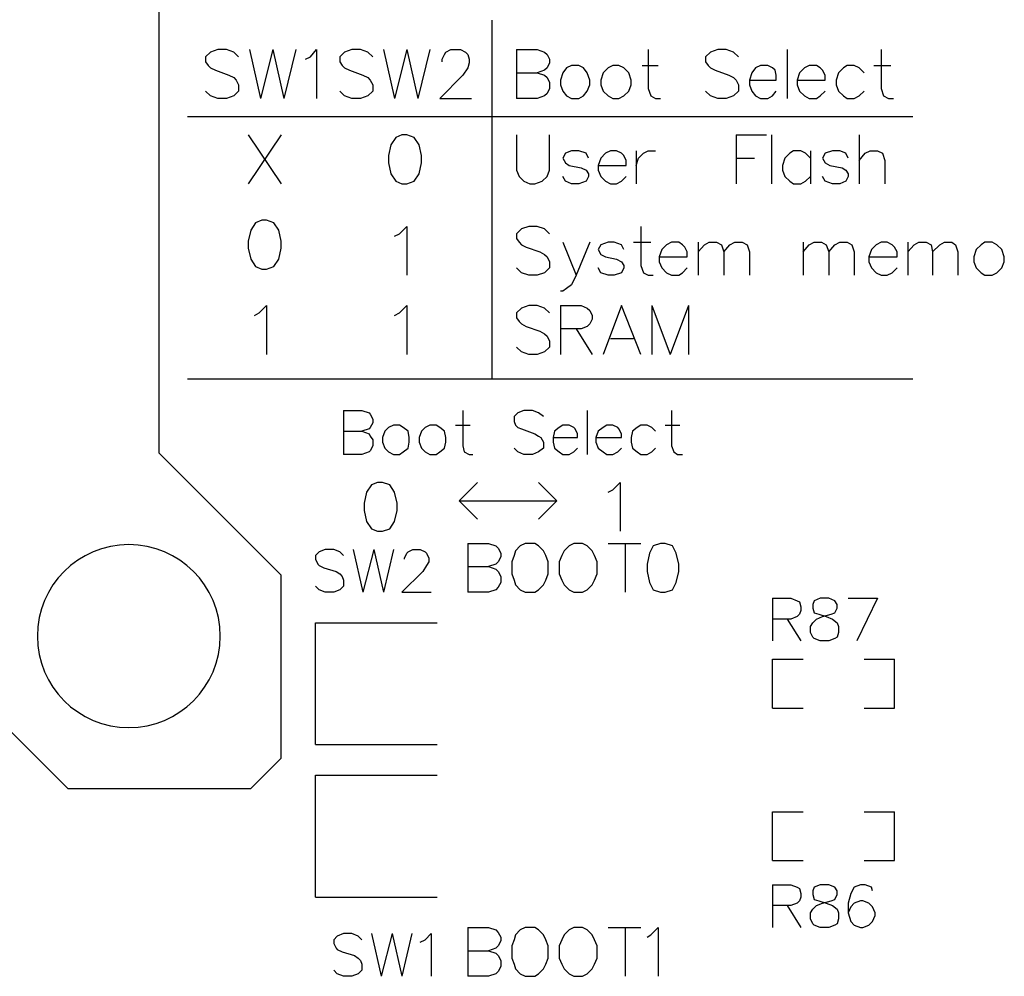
# Model space of a CAD drawing. Extents: x 38.11 to 42.78, y 50.2 to 57.
# Tile 18 of 24: x 40.63 to 41.44, y 53.78 to 54.57. Entities that reach past the tile are written whole.
import ezdxf

# ---------------------------------------------------------------- set-up
doc = ezdxf.new("R2010")
doc.units = 0
doc.layers.add('gto', color=1, linetype='CONTINUOUS')

msp = doc.modelspace()

# ---------------------------------------------------------------- linework, layer by layer
at = {"layer": 'gto', "color": 1}
for points in [[(40.747, 54.214), (40.747, 54.764)], [(41.02, 54.275), (41.02, 54.569)], [(40.812, 54.539), (40.808, 54.543), (40.802, 54.545), (40.795, 54.545), (40.789, 54.543), (40.785, 54.539), (40.785, 54.535), (40.787, 54.532), (40.789, 54.53), (40.793, 54.528), (40.804, 54.524), (40.808, 54.522), (40.81, 54.52), (40.812, 54.516), (40.812, 54.511), (40.808, 54.507), (40.802, 54.505), (40.795, 54.505), (40.789, 54.507), (40.785, 54.511)], [(40.821, 54.545), (40.83, 54.505)], [(40.84, 54.545), (40.83, 54.505)], [(40.84, 54.545), (40.849, 54.505)], [(40.859, 54.545), (40.849, 54.505)], [(40.867, 54.537), (40.871, 54.539), (40.876, 54.545), (40.876, 54.505)], [(40.922, 54.539), (40.918, 54.543), (40.912, 54.545), (40.905, 54.545), (40.899, 54.543), (40.895, 54.539), (40.895, 54.535), (40.897, 54.532), (40.899, 54.53), (40.903, 54.528), (40.914, 54.524), (40.918, 54.522), (40.92, 54.52), (40.922, 54.516), (40.922, 54.511), (40.918, 54.507), (40.912, 54.505), (40.905, 54.505), (40.899, 54.507), (40.895, 54.511)], [(40.931, 54.545), (40.94, 54.505)], [(40.95, 54.545), (40.94, 54.505)], [(40.95, 54.545), (40.959, 54.505)], [(40.969, 54.545), (40.959, 54.505)], [(40.979, 54.535), (40.979, 54.537), (40.981, 54.541), (40.982, 54.543), (40.986, 54.545), (40.994, 54.545), (40.998, 54.543), (41, 54.541), (41.001, 54.537), (41.001, 54.534), (41, 54.53), (40.996, 54.524), (40.977, 54.505), (41.003, 54.505)], [(41.04, 54.545), (41.04, 54.505)], [(41.04, 54.545), (41.057, 54.545), (41.063, 54.543), (41.065, 54.541), (41.067, 54.537), (41.067, 54.534), (41.065, 54.53), (41.063, 54.528), (41.057, 54.526)], [(41.148, 54.545), (41.148, 54.513), (41.15, 54.507), (41.154, 54.505), (41.158, 54.505)], [(41.222, 54.539), (41.218, 54.543), (41.212, 54.545), (41.205, 54.545), (41.199, 54.543), (41.195, 54.539), (41.195, 54.535), (41.197, 54.532), (41.199, 54.53), (41.203, 54.528), (41.214, 54.524), (41.218, 54.522), (41.22, 54.52), (41.222, 54.516), (41.222, 54.511), (41.218, 54.507), (41.212, 54.505), (41.205, 54.505), (41.199, 54.507), (41.195, 54.511)], [(41.262, 54.545), (41.262, 54.505)], [(41.339, 54.545), (41.339, 54.513), (41.341, 54.507), (41.345, 54.505), (41.349, 54.505)], [(41.085, 54.532), (41.081, 54.53), (41.078, 54.526), (41.076, 54.52), (41.076, 54.516), (41.078, 54.511), (41.081, 54.507), (41.085, 54.505), (41.091, 54.505), (41.095, 54.507), (41.098, 54.511), (41.1, 54.516), (41.1, 54.52), (41.098, 54.526), (41.095, 54.53), (41.091, 54.532), (41.085, 54.532)], [(41.119, 54.532), (41.115, 54.53), (41.111, 54.526), (41.109, 54.52), (41.109, 54.516), (41.111, 54.511), (41.115, 54.507), (41.119, 54.505), (41.124, 54.505), (41.128, 54.507), (41.132, 54.511), (41.134, 54.516), (41.134, 54.52), (41.132, 54.526), (41.128, 54.53), (41.124, 54.532), (41.119, 54.532)], [(41.143, 54.532), (41.156, 54.532)], [(41.231, 54.52), (41.253, 54.52), (41.253, 54.524), (41.252, 54.528), (41.25, 54.53), (41.246, 54.532), (41.24, 54.532), (41.236, 54.53), (41.233, 54.526), (41.231, 54.52), (41.231, 54.516), (41.233, 54.511), (41.236, 54.507), (41.24, 54.505), (41.246, 54.505), (41.25, 54.507), (41.253, 54.511)], [(41.27, 54.52), (41.293, 54.52), (41.293, 54.524), (41.291, 54.528), (41.289, 54.53), (41.286, 54.532), (41.28, 54.532), (41.276, 54.53), (41.272, 54.526), (41.27, 54.52), (41.27, 54.516), (41.272, 54.511), (41.276, 54.507), (41.28, 54.505), (41.286, 54.505), (41.289, 54.507), (41.293, 54.511)], [(41.325, 54.526), (41.321, 54.53), (41.317, 54.532), (41.311, 54.532), (41.308, 54.53), (41.304, 54.526), (41.302, 54.52), (41.302, 54.516), (41.304, 54.511), (41.308, 54.507), (41.311, 54.505), (41.317, 54.505), (41.321, 54.507), (41.325, 54.511)], [(41.333, 54.532), (41.347, 54.532)], [(41.04, 54.526), (41.057, 54.526), (41.063, 54.524), (41.065, 54.522), (41.067, 54.518), (41.067, 54.513), (41.065, 54.509), (41.063, 54.507), (41.057, 54.505), (41.04, 54.505)], [(40.77, 54.49), (41.365, 54.49)], [(40.82, 54.475), (40.847, 54.435)], [(40.847, 54.475), (40.82, 54.435)], [(40.946, 54.475), (40.941, 54.473), (40.937, 54.467), (40.935, 54.458), (40.935, 54.452), (40.937, 54.443), (40.941, 54.437), (40.946, 54.435), (40.95, 54.435), (40.956, 54.437), (40.96, 54.443), (40.962, 54.452), (40.962, 54.458), (40.96, 54.467), (40.956, 54.473), (40.95, 54.475), (40.946, 54.475)], [(41.04, 54.475), (41.04, 54.446), (41.042, 54.441), (41.046, 54.437), (41.051, 54.435), (41.055, 54.435), (41.061, 54.437), (41.065, 54.441), (41.067, 54.446), (41.067, 54.475)], [(41.22, 54.475), (41.22, 54.435)], [(41.22, 54.475), (41.245, 54.475)], [(41.249, 54.475), (41.249, 54.435)], [(41.321, 54.475), (41.321, 54.435)], [(41.099, 54.456), (41.097, 54.46), (41.091, 54.462), (41.085, 54.462), (41.08, 54.46), (41.078, 54.456), (41.08, 54.452), (41.083, 54.45), (41.093, 54.448), (41.097, 54.446), (41.099, 54.443), (41.099, 54.441), (41.097, 54.437), (41.091, 54.435), (41.085, 54.435), (41.08, 54.437), (41.078, 54.441)], [(41.107, 54.45), (41.13, 54.45), (41.13, 54.454), (41.128, 54.458), (41.126, 54.46), (41.122, 54.462), (41.117, 54.462), (41.113, 54.46), (41.109, 54.456), (41.107, 54.45), (41.107, 54.446), (41.109, 54.441), (41.113, 54.437), (41.117, 54.435), (41.122, 54.435), (41.126, 54.437), (41.13, 54.441)], [(41.138, 54.462), (41.138, 54.435)], [(41.138, 54.45), (41.14, 54.456), (41.144, 54.46), (41.148, 54.462), (41.154, 54.462)], [(41.281, 54.456), (41.277, 54.46), (41.273, 54.462), (41.267, 54.462), (41.264, 54.46), (41.26, 54.456), (41.258, 54.45), (41.258, 54.446), (41.26, 54.441), (41.264, 54.437), (41.267, 54.435), (41.273, 54.435), (41.277, 54.437), (41.281, 54.441)], [(41.281, 54.462), (41.281, 54.435)], [(41.312, 54.456), (41.31, 54.46), (41.305, 54.462), (41.299, 54.462), (41.293, 54.46), (41.291, 54.456), (41.293, 54.452), (41.297, 54.45), (41.307, 54.448), (41.31, 54.446), (41.312, 54.443), (41.312, 54.441), (41.31, 54.437), (41.305, 54.435), (41.299, 54.435), (41.293, 54.437), (41.291, 54.441)], [(41.321, 54.454), (41.326, 54.46), (41.33, 54.462), (41.336, 54.462), (41.34, 54.46), (41.342, 54.454), (41.342, 54.435)], [(41.22, 54.456), (41.235, 54.456)], [(40.831, 54.405), (40.826, 54.403), (40.822, 54.397), (40.82, 54.388), (40.82, 54.382), (40.822, 54.373), (40.826, 54.367), (40.831, 54.365), (40.835, 54.365), (40.841, 54.367), (40.845, 54.373), (40.847, 54.382), (40.847, 54.388), (40.845, 54.397), (40.841, 54.403), (40.835, 54.405), (40.831, 54.405)], [(40.94, 54.392), (40.944, 54.394), (40.95, 54.4), (40.95, 54.36)], [(41.067, 54.394), (41.063, 54.398), (41.057, 54.4), (41.05, 54.4), (41.044, 54.398), (41.04, 54.394), (41.04, 54.39), (41.042, 54.387), (41.044, 54.385), (41.048, 54.383), (41.059, 54.379), (41.063, 54.377), (41.065, 54.375), (41.067, 54.371), (41.067, 54.366), (41.063, 54.362), (41.057, 54.36), (41.05, 54.36), (41.044, 54.362), (41.04, 54.366)], [(41.142, 54.4), (41.142, 54.368), (41.144, 54.362), (41.148, 54.36), (41.152, 54.36)], [(41.1, 54.387), (41.089, 54.36), (41.085, 54.352), (41.081, 54.349), (41.078, 54.347), (41.076, 54.347)], [(41.078, 54.387), (41.089, 54.36)], [(41.128, 54.381), (41.126, 54.385), (41.12, 54.387), (41.115, 54.387), (41.109, 54.385), (41.107, 54.381), (41.109, 54.377), (41.113, 54.375), (41.122, 54.373), (41.126, 54.371), (41.128, 54.368), (41.128, 54.366), (41.126, 54.362), (41.12, 54.36), (41.115, 54.36), (41.109, 54.362), (41.107, 54.366)], [(41.136, 54.387), (41.15, 54.387)], [(41.157, 54.375), (41.18, 54.375), (41.18, 54.379), (41.178, 54.383), (41.176, 54.385), (41.173, 54.387), (41.167, 54.387), (41.163, 54.385), (41.159, 54.381), (41.157, 54.375), (41.157, 54.371), (41.159, 54.366), (41.163, 54.362), (41.167, 54.36), (41.173, 54.36), (41.176, 54.362), (41.18, 54.366)], [(41.189, 54.387), (41.189, 54.36)], [(41.189, 54.379), (41.194, 54.385), (41.198, 54.387), (41.204, 54.387), (41.208, 54.385), (41.21, 54.379), (41.21, 54.36)], [(41.21, 54.379), (41.215, 54.385), (41.219, 54.387), (41.225, 54.387), (41.229, 54.385), (41.231, 54.379), (41.231, 54.36)], [(41.275, 54.387), (41.275, 54.36)], [(41.275, 54.379), (41.28, 54.385), (41.284, 54.387), (41.29, 54.387), (41.294, 54.385), (41.296, 54.379), (41.296, 54.36)], [(41.296, 54.379), (41.301, 54.385), (41.305, 54.387), (41.311, 54.387), (41.315, 54.385), (41.317, 54.379), (41.317, 54.36)], [(41.329, 54.375), (41.352, 54.375), (41.352, 54.379), (41.35, 54.383), (41.348, 54.385), (41.344, 54.387), (41.339, 54.387), (41.335, 54.385), (41.331, 54.381), (41.329, 54.375), (41.329, 54.371), (41.331, 54.366), (41.335, 54.362), (41.339, 54.36), (41.344, 54.36), (41.348, 54.362), (41.352, 54.366)], [(41.361, 54.387), (41.361, 54.36)], [(41.361, 54.379), (41.366, 54.385), (41.37, 54.387), (41.376, 54.387), (41.38, 54.385), (41.381, 54.379), (41.381, 54.36)], [(41.381, 54.379), (41.387, 54.385), (41.391, 54.387), (41.397, 54.387), (41.4, 54.385), (41.402, 54.379), (41.402, 54.36)], [(41.424, 54.387), (41.421, 54.385), (41.417, 54.381), (41.415, 54.375), (41.415, 54.371), (41.417, 54.366), (41.421, 54.362), (41.424, 54.36), (41.43, 54.36), (41.434, 54.362), (41.438, 54.366), (41.44, 54.371), (41.44, 54.375), (41.438, 54.381), (41.434, 54.385), (41.43, 54.387), (41.424, 54.387)], [(40.825, 54.327), (40.829, 54.329), (40.835, 54.335), (40.835, 54.295)], [(40.94, 54.327), (40.944, 54.329), (40.95, 54.335), (40.95, 54.295)], [(41.067, 54.329), (41.063, 54.333), (41.057, 54.335), (41.05, 54.335), (41.044, 54.333), (41.04, 54.329), (41.04, 54.325), (41.042, 54.322), (41.044, 54.32), (41.048, 54.318), (41.059, 54.314), (41.063, 54.312), (41.065, 54.31), (41.067, 54.306), (41.067, 54.301), (41.063, 54.297), (41.057, 54.295), (41.05, 54.295), (41.044, 54.297), (41.04, 54.301)], [(41.076, 54.335), (41.076, 54.295)], [(41.076, 54.335), (41.093, 54.335), (41.098, 54.333), (41.1, 54.331), (41.102, 54.327), (41.102, 54.324), (41.1, 54.32), (41.098, 54.318), (41.093, 54.316), (41.076, 54.316)], [(41.142, 54.295), (41.126, 54.335), (41.111, 54.295)], [(41.151, 54.335), (41.151, 54.295)], [(41.151, 54.335), (41.166, 54.295)], [(41.181, 54.335), (41.166, 54.295)], [(41.181, 54.335), (41.181, 54.295)], [(41.089, 54.316), (41.102, 54.295)], [(41.117, 54.308), (41.136, 54.308)], [(40.77, 54.275), (41.365, 54.275)], [(40.898, 54.249), (40.898, 54.213)], [(40.898, 54.249), (40.913, 54.249), (40.919, 54.247), (40.92, 54.246), (40.922, 54.242), (40.922, 54.239), (40.92, 54.235), (40.919, 54.234), (40.913, 54.232)], [(40.996, 54.249), (40.996, 54.22), (40.997, 54.215), (41.001, 54.213), (41.004, 54.213)], [(41.062, 54.244), (41.058, 54.247), (41.053, 54.249), (41.046, 54.249), (41.041, 54.247), (41.038, 54.244), (41.038, 54.24), (41.039, 54.237), (41.041, 54.235), (41.044, 54.234), (41.055, 54.23), (41.058, 54.228), (41.06, 54.227), (41.062, 54.223), (41.062, 54.218), (41.058, 54.215), (41.053, 54.213), (41.046, 54.213), (41.041, 54.215), (41.038, 54.218)], [(41.098, 54.249), (41.098, 54.213)], [(41.167, 54.249), (41.167, 54.22), (41.169, 54.215), (41.172, 54.213), (41.176, 54.213)], [(40.898, 54.232), (40.913, 54.232), (40.919, 54.23), (40.92, 54.228), (40.922, 54.225), (40.922, 54.22), (40.92, 54.216), (40.919, 54.215), (40.913, 54.213), (40.898, 54.213)], [(40.939, 54.237), (40.935, 54.235), (40.932, 54.232), (40.93, 54.227), (40.93, 54.223), (40.932, 54.218), (40.935, 54.215), (40.939, 54.213), (40.944, 54.213), (40.947, 54.215), (40.951, 54.218), (40.952, 54.223), (40.952, 54.227), (40.951, 54.232), (40.947, 54.235), (40.944, 54.237), (40.939, 54.237)], [(40.969, 54.237), (40.965, 54.235), (40.962, 54.232), (40.96, 54.227), (40.96, 54.223), (40.962, 54.218), (40.965, 54.215), (40.969, 54.213), (40.974, 54.213), (40.977, 54.215), (40.981, 54.218), (40.982, 54.223), (40.982, 54.227), (40.981, 54.232), (40.977, 54.235), (40.974, 54.237), (40.969, 54.237)], [(40.99, 54.237), (41.002, 54.237)], [(41.07, 54.227), (41.09, 54.227), (41.09, 54.23), (41.088, 54.234), (41.087, 54.235), (41.083, 54.237), (41.078, 54.237), (41.075, 54.235), (41.071, 54.232), (41.07, 54.227), (41.07, 54.223), (41.071, 54.218), (41.075, 54.215), (41.078, 54.213), (41.083, 54.213), (41.087, 54.215), (41.09, 54.218)], [(41.105, 54.227), (41.126, 54.227), (41.126, 54.23), (41.124, 54.234), (41.123, 54.235), (41.119, 54.237), (41.114, 54.237), (41.111, 54.235), (41.107, 54.232), (41.105, 54.227), (41.105, 54.223), (41.107, 54.218), (41.111, 54.215), (41.114, 54.213), (41.119, 54.213), (41.123, 54.215), (41.126, 54.218)], [(41.154, 54.232), (41.151, 54.235), (41.147, 54.237), (41.142, 54.237), (41.139, 54.235), (41.135, 54.232), (41.134, 54.227), (41.134, 54.223), (41.135, 54.218), (41.139, 54.215), (41.142, 54.213), (41.147, 54.213), (41.151, 54.215), (41.154, 54.218)], [(41.162, 54.237), (41.174, 54.237)], [(40.747, 54.214), (40.847, 54.114)], [(40.926, 54.19), (40.921, 54.188), (40.917, 54.182), (40.915, 54.173), (40.915, 54.167), (40.917, 54.158), (40.921, 54.152), (40.926, 54.15), (40.93, 54.15), (40.936, 54.152), (40.94, 54.158), (40.942, 54.167), (40.942, 54.173), (40.94, 54.182), (40.936, 54.188), (40.93, 54.19), (40.926, 54.19)], [(40.993, 54.175), (41.008, 54.19)], [(41.058, 54.19), (41.073, 54.175)], [(41.115, 54.182), (41.119, 54.184), (41.125, 54.19), (41.125, 54.15)], [(40.993, 54.175), (41.008, 54.16)], [(40.993, 54.175), (41.073, 54.175)], [(41.058, 54.16), (41.073, 54.175)], [(40.898, 54.13), (40.895, 54.133), (40.89, 54.135), (40.883, 54.135), (40.878, 54.133), (40.875, 54.13), (40.875, 54.127), (40.877, 54.123), (40.878, 54.122), (40.882, 54.12), (40.892, 54.117), (40.895, 54.115), (40.897, 54.113), (40.898, 54.11), (40.898, 54.105), (40.895, 54.102), (40.89, 54.1), (40.883, 54.1), (40.878, 54.102), (40.875, 54.105)], [(40.906, 54.135), (40.914, 54.1)], [(40.923, 54.135), (40.914, 54.1)], [(40.923, 54.135), (40.931, 54.1)], [(40.939, 54.135), (40.931, 54.1)], [(40.948, 54.127), (40.948, 54.128), (40.95, 54.132), (40.951, 54.133), (40.955, 54.135), (40.961, 54.135), (40.965, 54.133), (40.966, 54.132), (40.968, 54.128), (40.968, 54.125), (40.966, 54.122), (40.963, 54.117), (40.946, 54.1), (40.97, 54.1)], [(41, 54.14), (41, 54.1)], [(41, 54.14), (41.017, 54.14), (41.023, 54.138), (41.025, 54.136), (41.027, 54.132), (41.027, 54.129), (41.025, 54.125), (41.023, 54.123), (41.017, 54.121)], [(41.047, 54.14), (41.043, 54.138), (41.039, 54.134), (41.038, 54.13), (41.036, 54.125), (41.036, 54.115), (41.038, 54.11), (41.039, 54.106), (41.043, 54.102), (41.047, 54.1), (41.055, 54.1), (41.058, 54.102), (41.062, 54.106), (41.064, 54.11), (41.066, 54.115), (41.066, 54.125), (41.064, 54.13), (41.062, 54.134), (41.058, 54.138), (41.055, 54.14), (41.047, 54.14)], [(41.087, 54.14), (41.083, 54.138), (41.079, 54.134), (41.077, 54.13), (41.075, 54.125), (41.075, 54.115), (41.077, 54.11), (41.079, 54.106), (41.083, 54.102), (41.087, 54.1), (41.094, 54.1), (41.098, 54.102), (41.102, 54.106), (41.104, 54.11), (41.106, 54.115), (41.106, 54.125), (41.104, 54.13), (41.102, 54.134), (41.098, 54.138), (41.094, 54.14), (41.087, 54.14)], [(41.115, 54.14), (41.142, 54.14)], [(41.129, 54.14), (41.129, 54.1)], [(41.158, 54.14), (41.152, 54.138), (41.149, 54.132), (41.147, 54.123), (41.147, 54.117), (41.149, 54.108), (41.152, 54.102), (41.158, 54.1), (41.162, 54.1), (41.168, 54.102), (41.171, 54.108), (41.173, 54.117), (41.173, 54.123), (41.171, 54.132), (41.168, 54.138), (41.162, 54.14), (41.158, 54.14)], [(41, 54.121), (41.017, 54.121), (41.023, 54.119), (41.025, 54.117), (41.027, 54.113), (41.027, 54.108), (41.025, 54.104), (41.023, 54.102), (41.017, 54.1), (41, 54.1)], [(40.847, 53.964), (40.847, 54.114)], [(41.25, 54.095), (41.25, 54.06)], [(41.25, 54.095), (41.265, 54.095), (41.27, 54.093), (41.272, 54.092), (41.273, 54.088), (41.273, 54.085), (41.272, 54.082), (41.27, 54.08), (41.265, 54.078), (41.25, 54.078)], [(41.289, 54.095), (41.284, 54.093), (41.283, 54.09), (41.283, 54.087), (41.284, 54.083), (41.288, 54.082), (41.294, 54.08), (41.299, 54.078), (41.303, 54.075), (41.304, 54.072), (41.304, 54.067), (41.303, 54.063), (41.301, 54.062), (41.296, 54.06), (41.289, 54.06), (41.284, 54.062), (41.283, 54.063), (41.281, 54.067), (41.281, 54.072), (41.283, 54.075), (41.286, 54.078), (41.291, 54.08), (41.298, 54.082), (41.301, 54.083), (41.303, 54.087), (41.303, 54.09), (41.301, 54.093), (41.296, 54.095), (41.289, 54.095)], [(41.312, 54.095), (41.336, 54.095)], [(41.336, 54.095), (41.319, 54.06)], [(40.875, 54.075), (40.975, 54.075)], [(40.875, 53.975), (40.875, 54.075)], [(41.262, 54.078), (41.273, 54.06)], [(40.572, 54.039), (40.672, 53.939)], [(41.25, 54.005), (41.25, 54.045), (41.275, 54.045)], [(41.325, 54.045), (41.35, 54.045)], [(41.35, 54.005), (41.35, 54.045)], [(41.25, 54.005), (41.275, 54.005)], [(41.325, 54.005), (41.35, 54.005)], [(40.875, 53.975), (40.975, 53.975)], [(40.822, 53.939), (40.847, 53.964)], [(40.875, 53.95), (40.975, 53.95)], [(40.875, 53.85), (40.875, 53.95)], [(40.672, 53.939), (40.822, 53.939)], [(41.25, 53.88), (41.25, 53.92), (41.275, 53.92)], [(41.325, 53.92), (41.35, 53.92)], [(41.35, 53.88), (41.35, 53.92)], [(41.25, 53.88), (41.275, 53.88)], [(41.325, 53.88), (41.35, 53.88)], [(41.25, 53.86), (41.25, 53.825)], [(41.25, 53.86), (41.265, 53.86), (41.27, 53.858), (41.272, 53.857), (41.273, 53.853), (41.273, 53.85), (41.272, 53.847), (41.27, 53.845), (41.265, 53.843), (41.25, 53.843)], [(41.289, 53.86), (41.284, 53.858), (41.283, 53.855), (41.283, 53.852), (41.284, 53.848), (41.288, 53.847), (41.294, 53.845), (41.299, 53.843), (41.303, 53.84), (41.304, 53.837), (41.304, 53.832), (41.303, 53.828), (41.301, 53.827), (41.296, 53.825), (41.289, 53.825), (41.284, 53.827), (41.283, 53.828), (41.281, 53.832), (41.281, 53.837), (41.283, 53.84), (41.286, 53.843), (41.291, 53.845), (41.298, 53.847), (41.301, 53.848), (41.303, 53.852), (41.303, 53.855), (41.301, 53.858), (41.296, 53.86), (41.289, 53.86)], [(41.332, 53.855), (41.331, 53.858), (41.326, 53.86), (41.322, 53.86), (41.317, 53.858), (41.314, 53.853), (41.312, 53.845), (41.312, 53.837), (41.314, 53.83), (41.317, 53.827), (41.322, 53.825), (41.324, 53.825), (41.329, 53.827), (41.332, 53.83), (41.334, 53.835), (41.334, 53.837), (41.332, 53.842), (41.329, 53.845), (41.324, 53.847), (41.322, 53.847), (41.317, 53.845), (41.314, 53.842), (41.312, 53.837)], [(40.875, 53.85), (40.975, 53.85)], [(41.262, 53.843), (41.273, 53.825)], [(40.913, 53.815), (40.91, 53.818), (40.905, 53.82), (40.898, 53.82), (40.893, 53.818), (40.89, 53.815), (40.89, 53.812), (40.892, 53.808), (40.893, 53.807), (40.897, 53.805), (40.907, 53.802), (40.91, 53.8), (40.912, 53.798), (40.913, 53.795), (40.913, 53.79), (40.91, 53.787), (40.905, 53.785), (40.898, 53.785), (40.893, 53.787), (40.89, 53.79)], [(40.921, 53.82), (40.929, 53.785)], [(40.938, 53.82), (40.929, 53.785)], [(40.938, 53.82), (40.946, 53.785)], [(40.954, 53.82), (40.946, 53.785)], [(40.961, 53.813), (40.965, 53.815), (40.97, 53.82), (40.97, 53.785)], [(41, 53.825), (41, 53.785)], [(41, 53.825), (41.017, 53.825), (41.023, 53.823), (41.025, 53.821), (41.027, 53.817), (41.027, 53.814), (41.025, 53.81), (41.023, 53.808), (41.017, 53.806)], [(41.047, 53.825), (41.043, 53.823), (41.039, 53.819), (41.038, 53.815), (41.036, 53.81), (41.036, 53.8), (41.038, 53.795), (41.039, 53.791), (41.043, 53.787), (41.047, 53.785), (41.055, 53.785), (41.058, 53.787), (41.062, 53.791), (41.064, 53.795), (41.066, 53.8), (41.066, 53.81), (41.064, 53.815), (41.062, 53.819), (41.058, 53.823), (41.055, 53.825), (41.047, 53.825)], [(41.087, 53.825), (41.083, 53.823), (41.079, 53.819), (41.077, 53.815), (41.075, 53.81), (41.075, 53.8), (41.077, 53.795), (41.079, 53.791), (41.083, 53.787), (41.087, 53.785), (41.094, 53.785), (41.098, 53.787), (41.102, 53.791), (41.104, 53.795), (41.106, 53.8), (41.106, 53.81), (41.104, 53.815), (41.102, 53.819), (41.098, 53.823), (41.094, 53.825), (41.087, 53.825)], [(41.115, 53.825), (41.142, 53.825)], [(41.129, 53.825), (41.129, 53.785)], [(41.147, 53.817), (41.15, 53.819), (41.156, 53.825), (41.156, 53.785)], [(41, 53.806), (41.017, 53.806), (41.023, 53.804), (41.025, 53.802), (41.027, 53.798), (41.027, 53.793), (41.025, 53.789), (41.023, 53.787), (41.017, 53.785), (41, 53.785)]]:
    msp.add_lwpolyline(points, dxfattribs=at)
msp.add_lwpolyline([(40.797, 54.064), (40.797, 54.064, 1), (40.647, 54.064), (40.647, 54.064), (40.647, 54.064, 1), (40.797, 54.064), (40.797, 54.064)], format="xyb", dxfattribs=at)

doc.saveas('drawing.dxf')
